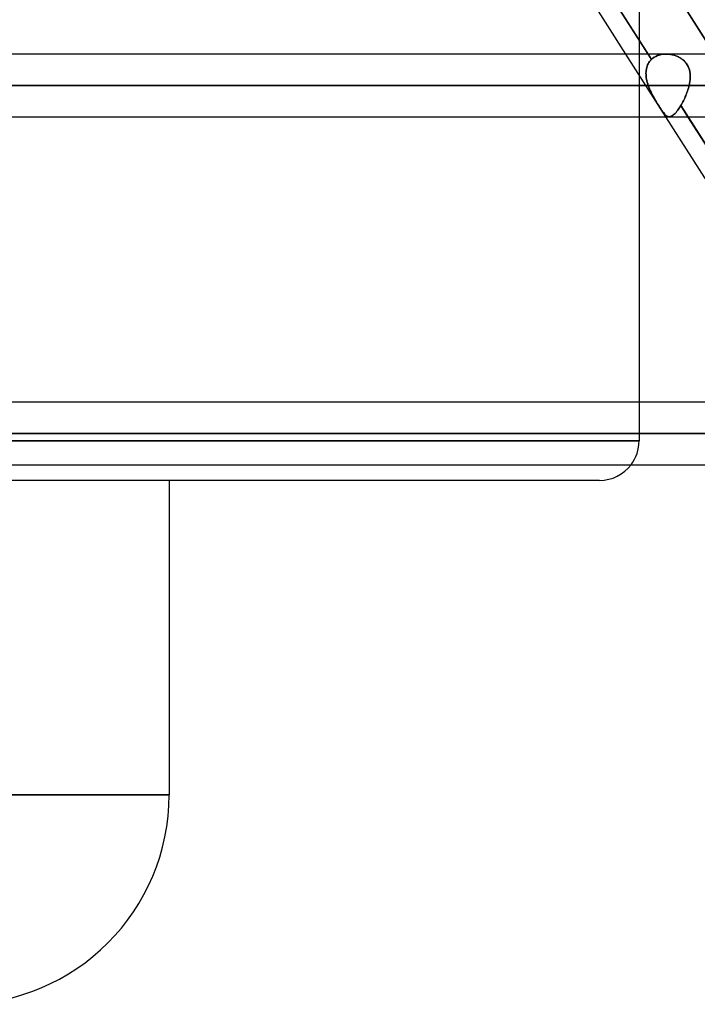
# Model space of a CAD drawing. Header units: millimetres. Extents: x -215 to 215, y -97 to 82.
# Tile 41 of 73: x 34 to 51, y -57 to -32. Entities that reach past the tile are written whole.
import ezdxf

# ---------------------------------------------------------------- set-up
doc = ezdxf.new("R2010")
doc.units = ezdxf.units.MM
doc.layers.add('MAIN-1', color=7, linetype='Continuous')
doc.layers.add('MAIN-2', color=7, linetype='Continuous')

msp = doc.modelspace()

# ---------------------------------------------------------------- linework, layer by layer
at = {"layer": 'MAIN-1'}
for p, q in [((44.991, -26.004), (49.585, -33.219)), ((50.154, -33.219), (45.559, -26.004)), ((114.379, -33.219), (-114.379, -33.219)), ((-114.925, -34.011), (114.925, -34.011)), ((-114.344, -34.804), (114.344, -34.804)), ((49.928, -34.804), (49.928, -42.019)), ((50.594, -34.804), (55.189, -42.019)), ((55.758, -42.019), (51.163, -34.804)), ((108.774, -42.019), (-108.774, -42.019)), ((-109.318, -42.811), (109.318, -42.811)), ((-108.884, -43.604), (108.884, -43.604)), ((48.928, -44), (0, -44)), ((38.04, -44), (38.04, -51.95)), ((38.04, -51.95), (0, -51.95))]:
    msp.add_line(p, q, dxfattribs=at)
for centre, radius, start, end in [((48.928, -43), 1, 270.0001, 322.8612), ((32.74, -51.95), 5.3, 270, 0)]:
    msp.add_arc(centre, radius, start, end, dxfattribs=at)
at = {"layer": 'MAIN-2'}
for p, q in [((45.373, -25.712), (50.24, -33.354)), ((47.098, -25.779), (51.953, -33.404)), ((51.953, -33.404), (47.098, -25.779)), ((49.928, -29.33), (49.928, -34.804)), ((49.585, -33.219), (50.594, -34.804)), ((50.24, -33.354), (50.154, -33.219)), ((50.24, -33.354), (50.216, -33.379)), ((50.216, -33.379), (50.24, -33.354)), ((50.24, -33.354), (50.274, -33.325)), ((50.274, -33.325), (50.24, -33.354)), ((50.274, -33.325), (50.311, -33.299)), ((50.312, -33.299), (50.274, -33.325)), ((50.311, -33.299), (50.351, -33.277)), ((50.351, -33.277), (50.312, -33.299)), ((50.351, -33.277), (50.393, -33.258)), ((50.394, -33.258), (50.351, -33.277)), ((50.393, -33.258), (50.437, -33.243)), ((50.438, -33.243), (50.394, -33.258)), ((50.437, -33.243), (50.483, -33.232)), ((50.484, -33.232), (50.438, -33.243)), ((50.483, -33.232), (50.531, -33.224)), ((50.531, -33.224), (50.484, -33.232)), ((50.531, -33.224), (50.579, -33.22)), ((50.579, -33.22), (50.531, -33.224)), ((50.579, -33.22), (50.627, -33.219)), ((50.628, -33.219), (50.579, -33.22)), ((50.627, -33.219), (50.674, -33.221)), ((50.675, -33.222), (50.628, -33.219)), ((50.674, -33.221), (50.72, -33.227)), ((50.721, -33.227), (50.675, -33.222)), ((50.72, -33.227), (50.766, -33.236)), ((50.767, -33.236), (50.721, -33.227)), ((50.766, -33.236), (50.811, -33.248)), ((50.813, -33.248), (50.767, -33.236)), ((50.811, -33.248), (50.856, -33.262)), ((50.857, -33.263), (50.813, -33.248)), ((50.856, -33.262), (50.899, -33.28)), ((50.901, -33.281), (50.857, -33.263)), ((50.899, -33.28), (50.942, -33.301)), ((50.943, -33.302), (50.901, -33.281)), ((50.942, -33.301), (50.982, -33.325)), ((50.983, -33.326), (50.943, -33.302)), ((50.982, -33.325), (51.02, -33.352)), ((51.021, -33.354), (50.983, -33.326)), ((51.02, -33.352), (51.055, -33.382)), ((51.057, -33.384), (51.021, -33.354)), ((50.111, -33.595), (50.106, -33.631)), ((50.106, -33.631), (50.111, -33.595)), ((50.119, -33.56), (50.111, -33.595)), ((50.111, -33.595), (50.119, -33.561)), ((50.13, -33.527), (50.119, -33.56)), ((50.119, -33.561), (50.13, -33.527)), ((50.142, -33.494), (50.13, -33.527)), ((50.13, -33.527), (50.142, -33.494)), ((50.158, -33.463), (50.142, -33.494)), ((50.142, -33.494), (50.157, -33.463)), ((50.157, -33.463), (50.175, -33.433)), ((50.175, -33.433), (50.158, -33.463)), ((50.194, -33.405), (50.175, -33.433)), ((50.175, -33.433), (50.194, -33.405)), ((50.216, -33.379), (50.194, -33.405)), ((50.194, -33.405), (50.216, -33.379)), ((51.055, -33.382), (51.088, -33.415)), ((51.089, -33.417), (51.057, -33.384)), ((51.088, -33.415), (51.117, -33.451)), ((51.119, -33.452), (51.089, -33.417)), ((51.117, -33.451), (51.143, -33.489)), ((51.145, -33.491), (51.119, -33.452)), ((51.143, -33.489), (51.166, -33.53)), ((51.167, -33.532), (51.145, -33.491)), ((51.166, -33.53), (51.184, -33.573)), ((51.185, -33.575), (51.167, -33.532)), ((51.184, -33.573), (51.199, -33.617)), ((51.199, -33.619), (51.185, -33.575)), ((50.102, -33.667), (50.101, -33.704)), ((50.101, -33.704), (50.102, -33.667)), ((50.101, -33.704), (50.102, -33.741)), ((50.102, -33.742), (50.101, -33.704)), ((50.106, -33.631), (50.102, -33.667)), ((50.102, -33.667), (50.106, -33.631)), ((50.102, -33.741), (50.105, -33.779)), ((50.105, -33.78), (50.102, -33.742)), ((50.105, -33.779), (50.109, -33.818)), ((50.109, -33.818), (50.105, -33.78)), ((50.109, -33.818), (50.116, -33.856)), ((50.116, -33.856), (50.109, -33.818)), ((50.116, -33.856), (50.124, -33.895)), ((50.124, -33.895), (50.116, -33.856)), ((51.199, -33.617), (51.209, -33.663)), ((51.21, -33.665), (51.199, -33.619)), ((51.209, -33.663), (51.216, -33.711)), ((51.216, -33.712), (51.21, -33.665)), ((51.211, -33.91), (51.217, -33.86)), ((51.217, -33.859), (51.212, -33.909)), ((51.216, -33.711), (51.22, -33.759)), ((51.22, -33.761), (51.216, -33.712)), ((51.22, -33.809), (51.217, -33.859)), ((51.217, -33.86), (51.22, -33.81)), ((51.22, -33.759), (51.22, -33.809)), ((51.22, -33.81), (51.22, -33.761)), ((114.925, -34.011), (-114.925, -34.011)), ((113.843, -34.011), (-113.843, -34.011)), ((-113.843, -34.011), (113.843, -34.011)), ((-51.193, -34.011), (51.193, -34.011)), ((51.193, -34.011), (-51.193, -34.011)), ((50.158, -34.011), (-50.158, -34.011)), ((-50.158, -34.011), (50.158, -34.011)), ((50.124, -33.895), (50.134, -33.934)), ((50.134, -33.934), (50.124, -33.895)), ((50.134, -33.934), (50.145, -33.972)), ((50.145, -33.973), (50.134, -33.934)), ((50.145, -33.972), (50.158, -34.011)), ((50.158, -34.011), (50.145, -33.973)), ((50.174, -34.054), (50.158, -34.011)), ((50.158, -34.011), (50.174, -34.056)), ((50.191, -34.097), (50.174, -34.054)), ((50.174, -34.056), (50.192, -34.1)), ((50.21, -34.14), (50.191, -34.097)), ((50.192, -34.1), (50.211, -34.144)), ((51.174, -34.084), (51.163, -34.12)), ((51.163, -34.12), (51.174, -34.084)), ((51.184, -34.047), (51.174, -34.084)), ((51.174, -34.084), (51.184, -34.048)), ((51.193, -34.011), (51.184, -34.047)), ((51.184, -34.048), (51.193, -34.011)), ((51.203, -33.96), (51.193, -34.011)), ((51.193, -34.011), (51.203, -33.961)), ((51.212, -33.909), (51.203, -33.96)), ((51.203, -33.961), (51.211, -33.91)), ((50.229, -34.183), (50.21, -34.14)), ((50.211, -34.144), (50.231, -34.187)), ((50.25, -34.225), (50.229, -34.183)), ((50.231, -34.187), (50.253, -34.23)), ((50.272, -34.267), (50.25, -34.225)), ((50.253, -34.23), (50.274, -34.272)), ((50.294, -34.309), (50.272, -34.267)), ((50.274, -34.272), (50.297, -34.313)), ((50.317, -34.35), (50.294, -34.309)), ((50.297, -34.313), (50.319, -34.353)), ((50.34, -34.39), (50.317, -34.35)), ((50.319, -34.353), (50.342, -34.393)), ((51.082, -34.331), (51.067, -34.365)), ((51.067, -34.365), (51.082, -34.332)), ((51.098, -34.297), (51.082, -34.331)), ((51.082, -34.332), (51.097, -34.297)), ((51.097, -34.297), (51.112, -34.262)), ((51.112, -34.262), (51.098, -34.297)), ((51.126, -34.227), (51.112, -34.262)), ((51.112, -34.262), (51.126, -34.227)), ((51.139, -34.191), (51.126, -34.227)), ((51.126, -34.227), (51.139, -34.192)), ((51.152, -34.156), (51.139, -34.191)), ((51.139, -34.192), (51.152, -34.156)), ((51.163, -34.12), (51.152, -34.156)), ((51.152, -34.156), (51.163, -34.12)), ((50.364, -34.429), (50.34, -34.39)), ((50.342, -34.393), (50.365, -34.432)), ((50.387, -34.467), (50.364, -34.429)), ((50.365, -34.432), (50.388, -34.469)), ((50.41, -34.504), (50.387, -34.467)), ((50.388, -34.469), (50.411, -34.506)), ((50.432, -34.54), (50.41, -34.504)), ((50.411, -34.506), (50.433, -34.541)), ((50.454, -34.574), (50.432, -34.54)), ((50.433, -34.541), (50.454, -34.574)), ((50.475, -34.605), (50.454, -34.574)), ((50.454, -34.574), (50.475, -34.606)), ((50.494, -34.634), (50.475, -34.605)), ((50.475, -34.606), (50.495, -34.635)), ((50.909, -34.634), (50.934, -34.599)), ((50.934, -34.599), (50.91, -34.634)), ((50.959, -34.562), (50.934, -34.599)), ((50.934, -34.599), (50.959, -34.562)), ((50.983, -34.521), (50.959, -34.562)), ((50.959, -34.562), (50.983, -34.521)), ((51.001, -34.492), (50.983, -34.521)), ((50.983, -34.521), (51.001, -34.492)), ((51.163, -34.804), (50.983, -34.521)), ((50.983, -34.521), (55.848, -42.16)), ((51.018, -34.461), (51.001, -34.492)), ((51.001, -34.492), (51.018, -34.462)), ((51.034, -34.43), (51.018, -34.461)), ((51.018, -34.462), (51.034, -34.43)), ((51.051, -34.398), (51.034, -34.43)), ((51.034, -34.43), (51.051, -34.398)), ((51.067, -34.365), (51.051, -34.398)), ((51.051, -34.398), (51.067, -34.365)), ((50.513, -34.662), (50.494, -34.634)), ((50.495, -34.635), (50.514, -34.662)), ((50.532, -34.687), (50.513, -34.662)), ((50.514, -34.662), (50.532, -34.687)), ((50.549, -34.709), (50.532, -34.687)), ((50.532, -34.687), (50.549, -34.709)), ((50.566, -34.729), (50.549, -34.709)), ((50.549, -34.709), (50.566, -34.729)), ((50.582, -34.747), (50.566, -34.729)), ((50.566, -34.729), (50.582, -34.747)), ((50.598, -34.762), (50.582, -34.747)), ((50.582, -34.747), (50.598, -34.762)), ((50.614, -34.775), (50.598, -34.762)), ((50.598, -34.762), (50.613, -34.775)), ((50.613, -34.775), (50.629, -34.785)), ((50.629, -34.786), (50.614, -34.775)), ((50.629, -34.785), (50.644, -34.794)), ((50.645, -34.794), (50.629, -34.786)), ((50.644, -34.794), (50.66, -34.799)), ((50.661, -34.8), (50.645, -34.794)), ((50.66, -34.799), (50.676, -34.803)), ((50.677, -34.803), (50.661, -34.8)), ((50.676, -34.803), (50.693, -34.804)), ((50.693, -34.804), (50.677, -34.803)), ((50.712, -34.802), (50.693, -34.804)), ((50.693, -34.804), (50.712, -34.802)), ((50.731, -34.796), (50.712, -34.802)), ((50.712, -34.802), (50.731, -34.796)), ((50.751, -34.788), (50.731, -34.796)), ((50.731, -34.796), (50.751, -34.788)), ((50.772, -34.776), (50.751, -34.788)), ((50.751, -34.788), (50.772, -34.776)), ((50.794, -34.76), (50.772, -34.776)), ((50.772, -34.776), (50.793, -34.761)), ((50.793, -34.761), (50.815, -34.742)), ((50.816, -34.741), (50.794, -34.76)), ((50.815, -34.742), (50.838, -34.72)), ((50.838, -34.719), (50.816, -34.741)), ((50.862, -34.694), (50.838, -34.719)), ((50.838, -34.72), (50.861, -34.694)), ((50.861, -34.694), (50.885, -34.666)), ((50.885, -34.665), (50.862, -34.694)), ((50.91, -34.634), (50.885, -34.665)), ((50.885, -34.666), (50.909, -34.634)), ((49.928, -42.019), (49.928, -43)), ((109.318, -42.811), (-109.318, -42.811)), ((108.103, -42.811), (-108.103, -42.811)), ((-108.103, -42.811), (108.103, -42.811)), ((-100.478, -42.811), (100.478, -42.811)), ((100.478, -42.811), (-100.478, -42.811)), ((99.357, -42.811), (-99.357, -42.811)), ((-99.357, -42.811), (99.357, -42.811)), ((-91.731, -42.811), (91.731, -42.811)), ((91.731, -42.811), (-91.731, -42.811)), ((90.61, -42.811), (-90.61, -42.811)), ((-90.61, -42.811), (90.61, -42.811)), ((-82.983, -42.811), (82.983, -42.811)), ((82.983, -42.811), (-82.983, -42.811)), ((81.862, -42.811), (-81.862, -42.811)), ((-81.862, -42.811), (81.862, -42.811)), ((-74.234, -42.811), (74.234, -42.811)), ((74.234, -42.811), (-74.234, -42.811)), ((73.112, -42.811), (-73.112, -42.811)), ((-73.112, -42.811), (73.112, -42.811)), ((-65.483, -42.811), (65.483, -42.811)), ((65.483, -42.811), (-65.483, -42.811)), ((64.361, -42.811), (-64.361, -42.811)), ((-64.361, -42.811), (64.361, -42.811)), ((-56.729, -42.811), (56.729, -42.811)), ((56.729, -42.811), (-56.729, -42.811)), ((55.766, -42.811), (-55.766, -42.811)), ((-55.766, -42.811), (55.766, -42.811)), ((0, -43), (49.928, -43)), ((49.928, -43), (0, -43)), ((0, -51.95), (38.04, -51.95))]:
    msp.add_line(p, q, dxfattribs=at)
msp.add_arc((48.928, -43), 1, 322.8612, 0, dxfattribs=at)

doc.saveas('drawing.dxf')
